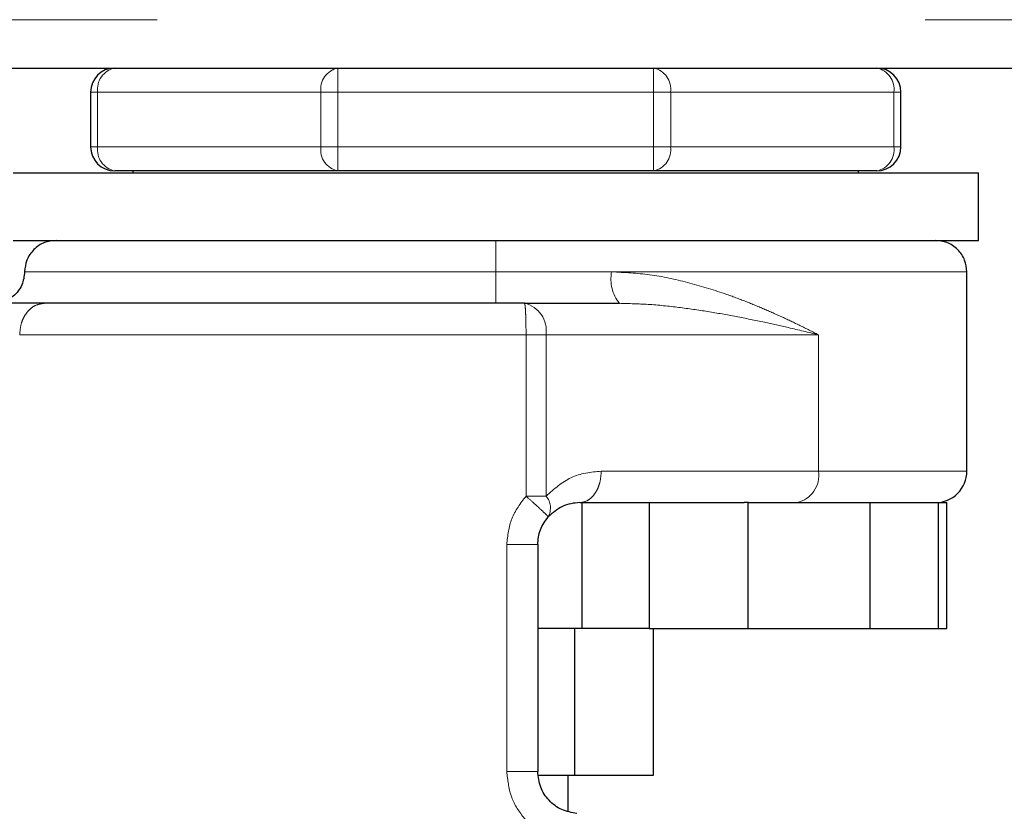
# Model space of a CAD drawing. Header units: millimetres. Extents: x 18 to 260, y 57 to 148.
# Tile 5 of 80: x 32.26 to 33.88, y 58.57 to 59.88. Entities that reach past the tile are written whole.
import ezdxf

# ---------------------------------------------------------------- set-up
doc = ezdxf.new("R2010")
doc.units = ezdxf.units.MM
doc.linetypes.add('PHANTOM', pattern=[12.7, 6.35, -1.27, 1.27, -1.27, 1.27, -1.27])

msp = doc.modelspace()

# ---------------------------------------------------------------- linework, layer by layer
at = {"color": 8, "linetype": 'PHANTOM', "lineweight": 18}
for p, q in [((21.0536, 59.8796), (70.1836, 59.8796)), ((32.7827, 59.7596), (32.7827, 59.7996)), ((33.3046, 59.7996), (33.3046, 59.7596)), ((32.3853, 59.7596), (32.3736, 59.7596)), ((32.3853, 59.7596), (32.7544, 59.7596)), ((32.3853, 59.6696), (32.3853, 59.7596)), ((32.7544, 59.7596), (32.7544, 59.6696)), ((32.7827, 59.7596), (32.7544, 59.7596)), ((32.7827, 59.6696), (32.7827, 59.7596)), ((32.7827, 59.7596), (33.3046, 59.7596)), ((33.3046, 59.7596), (33.3046, 59.6696)), ((33.3329, 59.7596), (33.3046, 59.7596)), ((33.3329, 59.6696), (33.3329, 59.7596)), ((33.3329, 59.7596), (33.7019, 59.7596)), ((33.7019, 59.7596), (33.7019, 59.6696)), ((33.7136, 59.7596), (33.7019, 59.7596)), ((32.3853, 59.6696), (32.3736, 59.6696)), ((32.3853, 59.6696), (32.7544, 59.6696)), ((32.7827, 59.6696), (32.7544, 59.6696)), ((32.7827, 59.6296), (32.7827, 59.6696)), ((32.7827, 59.6696), (33.3046, 59.6696)), ((33.3046, 59.6696), (33.3046, 59.6296)), ((33.3329, 59.6696), (33.3046, 59.6696)), ((33.3329, 59.6696), (33.7019, 59.6696)), ((33.7136, 59.6696), (33.7019, 59.6696)), ((32.2646, 59.4626), (33.0436, 59.4626)), ((33.0436, 59.4626), (33.2353, 59.4626)), ((33.2353, 59.4626), (33.8227, 59.4626)), ((32.2564, 59.3585), (33.0937, 59.3585)), ((33.0937, 59.3585), (33.0937, 59.0915)), ((33.0937, 59.3585), (33.1268, 59.3585)), ((33.1268, 59.3585), (33.1268, 59.0915)), ((33.1268, 59.3585), (33.5772, 59.3585)), ((33.5772, 59.3585), (33.5772, 59.1329)), ((33.5772, 59.1329), (33.2181, 59.1329)), ((33.8227, 59.1329), (33.5772, 59.1329)), ((33.1268, 59.0915), (33.0937, 59.0915)), ((33.0619, 59.0115), (33.0619, 58.636)), ((33.0619, 59.0115), (33.113, 59.0115)), ((33.113, 58.636), (33.0619, 58.636))]:
    msp.add_line(p, q, dxfattribs=at)
at = {"color": 7, "linetype": 'Continuous', "lineweight": 25}
for p, q in [((21.0536, 59.7996), (32.7127, 59.7996)), ((32.7127, 59.7996), (32.7827, 59.7996)), ((32.7827, 59.7996), (33.3046, 59.7996)), ((33.3046, 59.7996), (33.3746, 59.7996)), ((33.3746, 59.7996), (65.2927, 59.7996)), ((32.3736, 59.7596), (32.3736, 59.6696)), ((33.7136, 59.6696), (33.7136, 59.7596)), ((32.2455, 59.6262), (33.8418, 59.6262)), ((32.7827, 59.6296), (32.4136, 59.6296)), ((32.4436, 59.6296), (32.4436, 59.6262)), ((33.3046, 59.6296), (32.7827, 59.6296)), ((33.6736, 59.6296), (33.3046, 59.6296)), ((33.6436, 59.6262), (33.6436, 59.6296)), ((33.8418, 59.5146), (33.8418, 59.6262)), ((32.2455, 59.5146), (33.8418, 59.5146)), ((33.8227, 59.1329), (33.8227, 59.4626)), ((33.0911, 59.4105), (33.2481, 59.4105)), ((33.1824, 59.0809), (33.4542, 59.0809)), ((33.1859, 59.0809), (33.1859, 58.8726)), ((33.2971, 59.0809), (33.2971, 58.8726)), ((33.4609, 59.0809), (33.4542, 59.0809)), ((33.4609, 58.8726), (33.4609, 59.0809)), ((33.4609, 59.0809), (33.6621, 59.0809)), ((33.6621, 59.0809), (33.6621, 58.8726)), ((33.7566, 59.0809), (33.776, 59.0809)), ((33.776, 58.8726), (33.776, 59.0809)), ((33.776, 59.0809), (33.7897, 59.0809)), ((33.7897, 58.8726), (33.7897, 59.0809)), ((33.113, 59.0115), (33.113, 58.636)), ((33.1859, 58.8726), (33.113, 58.8726)), ((33.1739, 58.8726), (33.1739, 58.6297)), ((33.2971, 58.8726), (33.1859, 58.8726)), ((33.2971, 58.8726), (33.4609, 58.8726)), ((33.3041, 58.8726), (33.3041, 58.6297)), ((33.4609, 58.8726), (33.6621, 58.8726)), ((33.6621, 58.8726), (33.776, 58.8726)), ((33.776, 58.8726), (33.7897, 58.8726)), ((33.1739, 58.6297), (33.1142, 58.6297)), ((33.1636, 58.5704), (33.1636, 58.6297)), ((33.3041, 58.6297), (33.1739, 58.6297))]:
    msp.add_line(p, q, dxfattribs=at)
for centre, radius, start, end in [((32.4136, 59.7596), 0.04, 90, 180), ((33.6736, 59.7596), 0.04, 0, 90), ((32.4136, 59.6696), 0.04, 180, 270), ((33.6736, 59.6696), 0.04, 270, 360), ((33.7706, 59.1329), 0.0521, 270, 0.0001), ((31.9506, 58.1196), 0.72, 105.8112, 311.2516)]:
    msp.add_arc(centre, radius, start, end, dxfattribs=at)
at = {"color": 8, "linetype": 'PHANTOM', "lineweight": 18}
for centre, radius, start, end in [((32.4207, 59.7646), 0.0357, 101.4202, 188.0501), ((32.7898, 59.7646), 0.0357, 101.4228, 188.0497), ((33.2975, 59.7646), 0.0357, 351.9503, 78.5772), ((33.6666, 59.7646), 0.0357, 351.9499, 78.5798), ((32.4207, 59.6646), 0.0357, 171.95, 258.5798), ((32.7898, 59.6646), 0.0357, 171.9503, 258.5772), ((33.2975, 59.6646), 0.0357, 281.4228, 8.0497), ((33.6666, 59.6646), 0.0357, 281.4202, 8.05), ((33.2978, 59.4503), 0.0637, 168.9326, 218.7099), ((33.081, 59.3654), 0.0463, 351.4111, 77.4046), ((33.5315, 59.126), 0.0463, 282.5958, 8.5904), ((33.1038, 59.0719), 0.0303, 331.0487, 40.5465)]:
    msp.add_arc(centre, radius, start, end, dxfattribs=at)
at = {"color": 7, "linetype": 'Continuous', "lineweight": 25}
for points, knots in [([(32.3167, 59.5146), (32.3101, 59.5139), (32.3, 59.5129), (32.2879, 59.5064), (32.2796, 59.4996), (32.2729, 59.4913), (32.2664, 59.4792), (32.2653, 59.4691), (32.2646, 59.4626)], [0, 0, 0, 0, 0.239463, 0.368368, 0.499999, 0.631642, 0.760547, 1, 1, 1, 1]), ([(33.8227, 59.4626), (33.822, 59.4691), (33.8209, 59.4792), (33.8144, 59.4913), (33.8077, 59.4996), (33.7994, 59.5064), (33.7872, 59.5129), (33.7772, 59.5139), (33.7706, 59.5146)], [0, 0, 0, 0, 0.239453, 0.368358, 0.500001, 0.631632, 0.760537, 1, 1, 1, 1]), ([(32.2646, 59.4626), (32.2637, 59.4552), (32.2618, 59.4398), (32.2477, 59.4224), (32.2302, 59.4122), (32.2183, 59.4111), (32.2125, 59.4105)], [0, 0, 0, 0, 0.270263, 0.56243, 0.789736, 1, 1, 1, 1]), ([(32.2971, 59.4105), (32.292, 59.4105), (32.2815, 59.4105), (32.2612, 59.4105), (32.239, 59.4105), (32.2234, 59.4105), (32.2157, 59.4105)], [0, 0, 0, 0, 0.2468179, 0.5000019, 0.753175, 1, 1, 1, 1]), ([(33.0911, 59.4105), (33.0543, 59.4105), (32.98, 59.4105), (32.8682, 59.4105), (32.7574, 59.4105), (32.6499, 59.4105), (32.548, 59.4105), (32.4542, 59.4105), (32.3693, 59.4105), (32.321, 59.4105), (32.2971, 59.4105)], [0, 0, 0, 0, 0.12192, 0.246443, 0.372762, 0.5, 0.627237, 0.753557, 0.878079, 1, 1, 1, 1]), ([(33.1824, 59.0809), (33.1727, 59.08), (33.1545, 59.0784), (33.138, 59.064), (33.1303, 59.0572)], [0, 0, 0, 0, 0.533302, 1, 1, 1, 1]), ([(33.6483, 59.0809), (33.6649, 59.0809), (33.6979, 59.0809), (33.7344, 59.0809), (33.7492, 59.0809), (33.7566, 59.0809)], [0, 0, 0, 0, 0.333231, 0.667333, 1, 1, 1, 1]), ([(33.113, 59.0115), (33.1138, 59.0199), (33.1154, 59.0367), (33.1253, 59.0504), (33.1303, 59.0572)], [0, 0, 0, 0, 0.499968, 1, 1, 1, 1]), ([(33.1778, 58.5668), (33.1692, 58.5683), (33.1522, 58.5713), (33.1308, 58.5875), (33.1159, 58.6098), (33.114, 58.6273), (33.113, 58.636)], [0, 0, 0, 0, 0.2520736, 0.5017329, 0.7505763, 1, 1, 1, 1])]:
    msp.add_open_spline(points, degree=3, knots=knots, dxfattribs=at)
at = {"color": 8, "linetype": 'PHANTOM', "lineweight": 18}
for points, knots in [([(33.0436, 59.5146), (33.0436, 59.5137), (33.0436, 59.5118), (33.0436, 59.4977), (33.0436, 59.4802), (33.0436, 59.4683), (33.0436, 59.4626)], [0, 0, 0, 0, 0.270261, 0.56243, 0.789736, 1, 1, 1, 1]), ([(33.0436, 59.4626), (33.0436, 59.456), (33.0436, 59.4459), (33.0436, 59.4338), (33.0436, 59.4255), (33.0436, 59.4188), (33.0436, 59.4123), (33.0436, 59.4112), (33.0436, 59.4105)], [0, 0, 0, 0, 0.239457, 0.368361, 0.5, 0.631639, 0.760543, 1, 1, 1, 1]), ([(33.5772, 59.3585), (33.5671, 59.3636), (33.5478, 59.3735), (33.5176, 59.3878), (33.487, 59.4014), (33.4551, 59.4145), (33.4136, 59.4298), (33.3619, 59.4456), (33.2995, 59.4594), (33.2564, 59.4615), (33.2353, 59.4626)], [0, 0, 0, 0, 0.107146, 0.204006, 0.302615, 0.401256, 0.499784, 0.672476, 0.839556, 1, 1, 1, 1]), ([(32.2971, 59.4105), (32.292, 59.4098), (32.2841, 59.4087), (32.2747, 59.4023), (32.2681, 59.3955), (32.2629, 59.3872), (32.2578, 59.3751), (32.257, 59.365), (32.2564, 59.3585)], [0, 0, 0, 0, 0.239459, 0.368364, 0.499999, 0.631642, 0.760543, 1, 1, 1, 1]), ([(33.0937, 59.3585), (33.0937, 59.365), (33.0936, 59.3751), (33.0933, 59.3872), (33.093, 59.3955), (33.0926, 59.4023), (33.0919, 59.4087), (33.0914, 59.4098), (33.0911, 59.4105)], [0, 0, 0, 0, 0.239457, 0.36836, 0.499999, 0.631639, 0.760543, 1, 1, 1, 1]), ([(33.2481, 59.4105), (33.264, 59.4101), (33.2974, 59.4093), (33.346, 59.4041), (33.3946, 59.3971), (33.4418, 59.3887), (33.4861, 59.3796), (33.5316, 59.3694), (33.5607, 59.3624), (33.5772, 59.3585)], [0, 0, 0, 0, 0.131763, 0.277312, 0.418174, 0.560579, 0.706891, 0.834346, 1, 1, 1, 1]), ([(33.2181, 59.1329), (33.2009, 59.1312), (33.1679, 59.128), (33.1401, 59.1034), (33.1268, 59.0915)], [0, 0, 0, 0, 0.5201092, 1, 1, 1, 1]), ([(33.1824, 59.0809), (33.1869, 59.0815), (33.1938, 59.0826), (33.2021, 59.0891), (33.2078, 59.0958), (33.2124, 59.1042), (33.2169, 59.1163), (33.2176, 59.1264), (33.2181, 59.1329)], [0, 0, 0, 0, 0.239458, 0.368358, 0.5, 0.631637, 0.760541, 1, 1, 1, 1]), ([(33.0937, 59.0915), (33.0846, 59.0796), (33.0664, 59.0559), (33.0634, 59.0262), (33.0619, 59.0115)], [0, 0, 0, 0, 0.503143, 1, 1, 1, 1]), ([(33.1303, 59.0572), (33.1299, 59.0578), (33.1291, 59.0591), (33.1208, 59.0671), (33.1084, 59.0785), (33.0985, 59.0873), (33.0937, 59.0915)], [0, 0, 0, 0, 0.240584, 0.5, 0.75941, 1, 1, 1, 1]), ([(33.0619, 58.636), (33.0634, 58.6223), (33.0662, 58.5949), (33.0881, 58.5592), (33.1193, 58.5315), (33.1452, 58.5228), (33.1581, 58.5184)], [0, 0, 0, 0, 0.250318, 0.500045, 0.750023, 1, 1, 1, 1])]:
    msp.add_open_spline(points, degree=3, knots=knots, dxfattribs=at)

doc.saveas('drawing.dxf')
